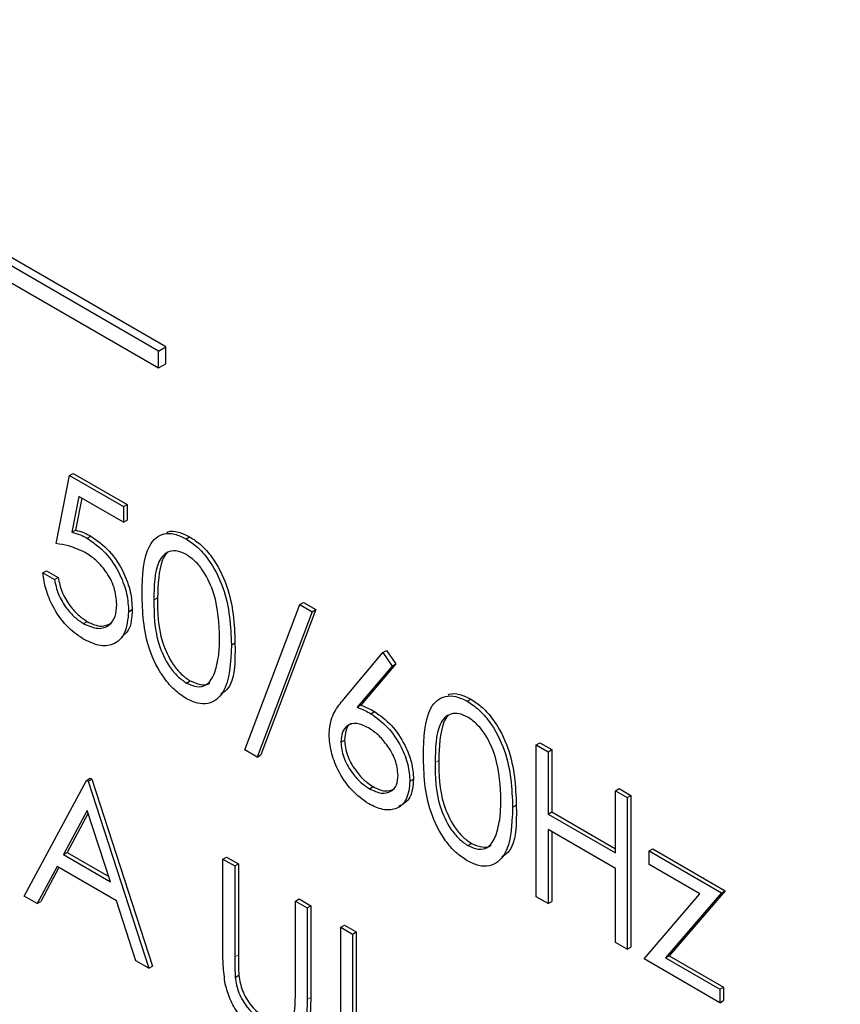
# Paper-space layout 'Blatt2' of a CAD drawing. Header units: millimetres. Extents: x 5 to 418, y 2 to 292.
# Tile 30 of 74: x 103.55 to 106.2, y 189.98 to 193.16. Entities that reach past the tile are written whole.
import ezdxf

# ---------------------------------------------------------------- set-up
doc = ezdxf.new("R2010")
doc.units = ezdxf.units.MM

psp = doc.layouts.new('Blatt2')

# ---------------------------------------------------------------- linework, layer by layer
at = {"color": 7, "linetype": 'Continuous', "lineweight": 25}
for p, q in [((103.9937, 192.0881), (98.8083, 195.0816)), ((104.0173, 192.1017), (98.8318, 195.0952)), ((98.8083, 195.0271), (103.9937, 192.0337)), ((103.9937, 192.0881), (104.0173, 192.1017)), ((104.0173, 192.0473), (104.0173, 192.1017)), ((103.9937, 192.0337), (103.9937, 192.0881)), ((103.9937, 192.0337), (104.0173, 192.0473)), ((103.663, 191.4665), (103.7065, 191.6863)), ((103.7065, 191.6863), (103.7183, 191.6931)), ((103.7065, 191.6863), (103.8805, 191.5859)), ((103.7183, 191.6931), (103.8923, 191.5927)), ((103.7362, 191.6189), (103.7134, 191.5032)), ((103.8805, 191.5356), (103.7362, 191.6189)), ((103.7456, 191.6135), (103.7251, 191.5101)), ((103.8805, 191.5859), (103.8923, 191.5927)), ((103.8805, 191.5859), (103.8805, 191.5356)), ((103.8923, 191.5927), (103.8923, 191.5424)), ((103.8805, 191.5356), (103.8923, 191.5424)), ((103.7134, 191.5032), (103.7251, 191.5101)), ((103.7633, 191.4839), (103.7751, 191.4907)), ((104.0822, 191.482), (104.094, 191.4888)), ((103.6194, 191.3723), (103.6312, 191.3791)), ((103.6194, 191.3723), (103.6575, 191.3503)), ((103.6312, 191.3791), (103.6693, 191.3571)), ((103.6575, 191.3503), (103.6693, 191.3571)), ((104.2722, 190.8008), (104.4496, 191.2699)), ((104.4496, 191.2699), (104.4614, 191.2767)), ((104.4496, 191.2699), (104.4897, 191.2467)), ((104.4614, 191.2767), (104.5015, 191.2535)), ((103.8968, 191.2466), (103.9086, 191.2534)), ((104.4897, 191.2467), (104.3123, 190.7776)), ((104.5015, 191.2535), (104.3241, 190.7844)), ((104.4897, 191.2467), (104.5015, 191.2535)), ((103.7511, 191.2083), (103.7629, 191.2151)), ((104.2286, 191.1397), (104.2404, 191.1465)), ((104.5915, 190.9644), (104.7182, 191.1148)), ((104.7182, 191.1148), (104.73, 191.1217)), ((104.7182, 191.1148), (104.7475, 191.0713)), ((104.73, 191.1217), (104.7593, 191.0781)), ((104.7593, 191.0781), (104.6472, 190.9449)), ((104.7475, 191.0713), (104.7593, 191.0781)), ((104.7475, 191.0713), (104.6354, 190.9381)), ((104.0835, 191.0165), (104.0953, 191.0233)), ((104.9906, 190.9576), (105.0023, 190.9644)), ((104.6354, 190.9381), (104.6472, 190.9449)), ((104.6793, 190.9174), (104.6911, 190.9242)), ((104.5822, 190.8257), (104.594, 190.8325)), ((105.2131, 190.8165), (105.2249, 190.8233)), ((105.2249, 190.8233), (105.263, 190.8014)), ((104.3123, 190.7776), (104.2722, 190.8008)), ((105.2131, 190.8165), (105.2512, 190.7946)), ((105.2131, 190.3266), (105.2131, 190.8165)), ((105.2512, 190.7946), (105.263, 190.8014)), ((105.2512, 190.7946), (105.2512, 190.5936)), ((105.263, 190.8014), (105.263, 190.6004)), ((104.3123, 190.7776), (104.3241, 190.7844)), ((103.5596, 190.3286), (103.7609, 190.7023)), ((103.7609, 190.7023), (103.7726, 190.7091)), ((103.7609, 190.7023), (103.7663, 190.6992)), ((103.7663, 190.6992), (103.7781, 190.706)), ((103.7663, 190.6992), (103.9621, 190.0962)), ((103.7726, 190.7091), (103.7781, 190.706)), ((103.7781, 190.706), (103.9739, 190.103)), ((104.8052, 190.6996), (104.817, 190.7064)), ((104.6747, 190.6752), (104.6864, 190.682)), ((105.4688, 190.669), (105.4806, 190.6758)), ((105.4688, 190.669), (105.5069, 190.647)), ((105.4688, 190.468), (105.4688, 190.669)), ((105.4806, 190.6758), (105.5187, 190.6538)), ((105.5069, 190.647), (105.5187, 190.6538)), ((105.5069, 190.647), (105.5069, 190.1571)), ((105.5187, 190.6538), (105.5187, 190.1639)), ((103.7632, 190.6055), (103.6863, 190.4627)), ((103.8379, 190.3752), (103.7632, 190.6055)), ((105.137, 190.6153), (105.1488, 190.6221)), ((105.2512, 190.5936), (105.263, 190.6004)), ((105.263, 190.6004), (105.4688, 190.4816)), ((103.7662, 190.5961), (103.6981, 190.4695)), ((105.2512, 190.5936), (105.4688, 190.468)), ((105.4688, 190.4177), (105.2512, 190.5433)), ((105.2512, 190.5433), (105.2512, 190.3046)), ((105.263, 190.5365), (105.263, 190.3114)), ((104.9918, 190.4921), (105.0036, 190.4989)), ((105.5776, 190.4743), (105.5894, 190.4811)), ((105.5776, 190.4743), (105.8115, 190.3392)), ((105.5776, 190.4303), (105.5776, 190.4743)), ((105.5894, 190.4811), (105.8233, 190.346)), ((103.6863, 190.4627), (103.6981, 190.4695)), ((103.6863, 190.4627), (103.8379, 190.3752)), ((103.6981, 190.4695), (103.8325, 190.3919)), ((104.2014, 190.448), (104.2132, 190.4548)), ((104.2014, 190.448), (104.2395, 190.426)), ((104.2014, 190.1521), (104.2014, 190.448)), ((104.2132, 190.4548), (104.2513, 190.4328)), ((103.6657, 190.4244), (103.6012, 190.3046)), ((103.6719, 190.4208), (103.613, 190.3114)), ((103.858, 190.3133), (103.6657, 190.4244)), ((104.2395, 190.426), (104.2513, 190.4328)), ((104.2395, 190.426), (104.2395, 190.1324)), ((104.2513, 190.4328), (104.2513, 190.1392)), ((105.4688, 190.179), (105.4688, 190.4177)), ((105.7417, 190.3356), (105.5776, 190.4303)), ((105.8233, 190.346), (105.6429, 190.1361)), ((105.8115, 190.3392), (105.8233, 190.346)), ((103.6012, 190.3046), (103.5596, 190.3286)), ((103.9207, 190.1201), (103.858, 190.3133)), ((104.4353, 190.3129), (104.4471, 190.3197)), ((104.4353, 190.3129), (104.4734, 190.291)), ((104.4353, 190.0194), (104.4353, 190.3129)), ((104.4471, 190.3197), (104.4852, 190.2978)), ((105.2512, 190.3046), (105.2131, 190.3266)), ((105.5613, 190.1257), (105.7417, 190.3356)), ((105.8115, 190.3392), (105.6311, 190.1293)), ((103.6012, 190.3046), (103.613, 190.3114)), ((104.4734, 190.291), (104.4852, 190.2978)), ((104.4734, 190.291), (104.4734, 189.9951)), ((104.4852, 190.2978), (104.4852, 190.0019)), ((105.2512, 190.3046), (105.263, 190.3114)), ((104.5822, 190.2282), (104.594, 190.235)), ((104.5822, 190.2282), (104.6203, 190.2062)), ((104.5822, 189.7382), (104.5822, 190.2282)), ((104.594, 190.235), (104.6321, 190.213)), ((104.6203, 190.2062), (104.6321, 190.213)), ((104.6203, 190.2062), (104.6203, 189.7665)), ((104.6321, 190.213), (104.6321, 189.7733)), ((105.5069, 190.1571), (105.4688, 190.179)), ((105.5069, 190.1571), (105.5187, 190.1639)), ((105.806, 189.9844), (105.5613, 190.1257)), ((105.6311, 190.1293), (105.6429, 190.1361)), ((105.6311, 190.1293), (105.806, 190.0283)), ((105.6429, 190.1361), (105.8178, 190.0351)), ((103.9621, 190.0962), (103.9207, 190.1201)), ((103.9621, 190.0962), (103.9739, 190.103)), ((104.2412, 190.0663), (104.253, 190.0731)), ((105.806, 190.0283), (105.8178, 190.0351)), ((105.806, 190.0283), (105.806, 189.9844)), ((105.8178, 190.0351), (105.8178, 189.9912)), ((105.806, 189.9844), (105.8178, 189.9912))]:
    psp.add_line(p, q, dxfattribs=at)
at = {"color": 7, "linetype": 'Continuous', "lineweight": 18}
for p, q in [((103.9784, 191.2844), (103.9902, 191.2912)), ((104.8868, 190.76), (104.8986, 190.7668)), ((104.2395, 190.1324), (104.2513, 190.1392)), ((104.4734, 189.9951), (104.4852, 190.0019))]:
    psp.add_line(p, q, dxfattribs=at)
psp.add_open_spline([(91.2319, 205.1501), (93.0315, 203.9992), (96.6318, 201.6966), (102.2953, 198.2861), (108.1808, 194.9009), (113.8044, 191.8159), (117.4828, 189.9039), (119.0713, 189.0782)], degree=3, knots=[0, 0, 0, 0, 0.204721, 0.409562, 0.623395, 0.837364, 1, 1, 1, 1], dxfattribs=at)
at = {"color": 7, "linetype": 'Continuous', "lineweight": 25}
for points, knots in [([(91.3767, 204.8511), (92.0659, 204.4024), (93.9896, 203.1501), (97.3044, 201.0845), (101.317, 198.6527), (105.49, 196.2147), (109.736, 193.8176), (113.8893, 191.5552), (117.0592, 189.8803), (118.7957, 188.9954), (119.2195, 188.7794)], [0, 0, 0, 0, 0.079167, 0.220979, 0.371612, 0.522329, 0.673084, 0.823745, 0.956982, 1, 1, 1, 1]), ([(103.7134, 191.5032), (103.7225, 191.5009), (103.7389, 191.4966), (103.7559, 191.4878), (103.7633, 191.4839)], [0, 0, 0, 0, 0.5600642, 1, 1, 1, 1]), ([(103.7251, 191.5101), (103.7343, 191.5077), (103.7507, 191.5034), (103.7677, 191.4946), (103.7751, 191.4907)], [0, 0, 0, 0, 0.5600642, 1, 1, 1, 1]), ([(103.7751, 191.4907), (103.7954, 191.4765), (103.836, 191.4481), (103.8806, 191.3783), (103.9054, 191.3103), (103.9075, 191.2724), (103.9086, 191.2534)], [0, 0, 0, 0, 0.279688, 0.559025, 0.779292, 1, 1, 1, 1]), ([(103.9404, 191.3062), (103.942, 191.3637), (103.9441, 191.4357), (103.9836, 191.4865), (104.0111, 191.4998), (104.045, 191.5), (104.0698, 191.488), (104.0822, 191.482)], [0, 0, 0, 0, 0.498702, 0.624177, 0.749467, 0.874745, 1, 1, 1, 1]), ([(104.0206, 191.5028), (104.0217, 191.5034), (104.0318, 191.5085), (104.0572, 191.506), (104.0817, 191.4945), (104.094, 191.4888)], [0, 0, 0, 0, 0.0579693, 0.5290281, 1, 1, 1, 1]), ([(104.094, 191.4888), (104.1065, 191.4804), (104.1315, 191.4637), (104.177, 191.4119), (104.2343, 191.297), (104.238, 191.2067), (104.2404, 191.1465)], [0, 0, 0, 0, 0.1256, 0.251197, 0.500581, 1, 1, 1, 1]), ([(103.7564, 191.4376), (103.7385, 191.4459), (103.7064, 191.4606), (103.6762, 191.4647), (103.663, 191.4665)], [0, 0, 0, 0, 0.5594162, 1, 1, 1, 1]), ([(103.7633, 191.4839), (103.7836, 191.4697), (103.8242, 191.4413), (103.8688, 191.3715), (103.8936, 191.3035), (103.8958, 191.2656), (103.8968, 191.2466)], [0, 0, 0, 0, 0.279688, 0.559025, 0.779292, 1, 1, 1, 1]), ([(104.0822, 191.482), (104.0947, 191.4736), (104.1197, 191.4569), (104.1652, 191.405), (104.2225, 191.2902), (104.2262, 191.1999), (104.2286, 191.1397)], [0, 0, 0, 0, 0.1256, 0.251197, 0.500581, 1, 1, 1, 1]), ([(103.8588, 191.2704), (103.8572, 191.2883), (103.8541, 191.324), (103.8255, 191.3773), (103.7909, 191.4155), (103.7679, 191.4302), (103.7564, 191.4376)], [0, 0, 0, 0, 0.279539, 0.558617, 0.779047, 1, 1, 1, 1]), ([(104.0835, 191.431), (104.0738, 191.4355), (104.0543, 191.4445), (104.0285, 191.4422), (104.0079, 191.4299), (103.9798, 191.3865), (103.9791, 191.3297), (103.9784, 191.2844)], [0, 0, 0, 0, 0.125139, 0.250418, 0.375519, 0.500847, 1, 1, 1, 1]), ([(104.0212, 191.4354), (104.0211, 191.4353), (104.0141, 191.4312), (103.9935, 191.3904), (103.9917, 191.3352), (103.9902, 191.2912)], [0, 0, 0, 0, 0.0045166, 0.204302, 1, 1, 1, 1]), ([(104.1906, 191.1619), (104.189, 191.2083), (104.1866, 191.2778), (104.1469, 191.3681), (104.1126, 191.4106), (104.0932, 191.4242), (104.0835, 191.431)], [0, 0, 0, 0, 0.500072, 0.749021, 0.874598, 1, 1, 1, 1]), ([(103.7489, 191.1594), (103.7307, 191.172), (103.6943, 191.1973), (103.6532, 191.2585), (103.6278, 191.3189), (103.6222, 191.3545), (103.6194, 191.3723)], [0, 0, 0, 0, 0.279625, 0.559019, 0.77938, 1, 1, 1, 1]), ([(103.6575, 191.3503), (103.6608, 191.3346), (103.6673, 191.3031), (103.6933, 191.2602), (103.7221, 191.2279), (103.7414, 191.2149), (103.7511, 191.2083)], [0, 0, 0, 0, 0.28005, 0.559166, 0.779583, 1, 1, 1, 1]), ([(103.6693, 191.3571), (103.6726, 191.3414), (103.6791, 191.3099), (103.7051, 191.267), (103.7339, 191.2347), (103.7532, 191.2217), (103.7629, 191.2151)], [0, 0, 0, 0, 0.28005, 0.559166, 0.779583, 1, 1, 1, 1]), ([(104.0822, 190.9669), (104.0698, 190.9753), (104.0451, 190.9919), (104, 191.0435), (103.9443, 191.158), (103.9419, 191.2469), (103.9404, 191.3062)], [0, 0, 0, 0, 0.125551, 0.25109, 0.50025, 1, 1, 1, 1]), ([(103.7511, 191.2083), (103.767, 191.2013), (103.7988, 191.1873), (103.8342, 191.2003), (103.8558, 191.2288), (103.8578, 191.2566), (103.8588, 191.2704)], [0, 0, 0, 0, 0.279617, 0.559357, 0.779559, 1, 1, 1, 1]), ([(103.9784, 191.2844), (103.9787, 191.2384), (103.9792, 191.1695), (104.02, 191.0791), (104.0544, 191.0369), (104.0738, 191.0233), (104.0835, 191.0165)], [0, 0, 0, 0, 0.500291, 0.749086, 0.874606, 1, 1, 1, 1]), ([(103.9902, 191.2912), (103.9905, 191.2452), (103.991, 191.1764), (104.0317, 191.086), (104.0661, 191.0437), (104.0856, 191.0301), (104.0953, 191.0233)], [0, 0, 0, 0, 0.500291, 0.749086, 0.874606, 1, 1, 1, 1]), ([(103.8968, 191.2466), (103.8944, 191.2226), (103.8894, 191.1747), (103.8513, 191.1376), (103.8009, 191.1339), (103.7662, 191.1509), (103.7489, 191.1594)], [0, 0, 0, 0, 0.279864, 0.559271, 0.779424, 1, 1, 1, 1]), ([(103.9086, 191.2534), (103.907, 191.2282), (103.9045, 191.1888), (103.8818, 191.1713), (103.8737, 191.165)], [0, 0, 0, 0, 0.639095, 1, 1, 1, 1]), ([(103.7629, 191.2151), (103.779, 191.2076), (103.8082, 191.1939), (103.8295, 191.2046), (103.839, 191.2094)], [0, 0, 0, 0, 0.55391, 1, 1, 1, 1]), ([(104.2286, 191.1397), (104.2263, 191.0823), (104.2227, 190.9962), (104.165, 190.9483), (104.1196, 190.9488), (104.0947, 190.9609), (104.0822, 190.9669)], [0, 0, 0, 0, 0.499407, 0.748743, 0.874372, 1, 1, 1, 1]), ([(104.1745, 191.048), (104.1799, 191.0675), (104.1896, 191.1023), (104.1903, 191.1437), (104.1906, 191.1619)], [0, 0, 0, 0, 0.559599, 1, 1, 1, 1]), ([(104.2404, 191.1465), (104.2409, 191.0848), (104.2416, 191.0111), (104.2008, 190.9844), (104.1942, 190.9801)], [0, 0, 0, 0, 0.83825, 1, 1, 1, 1]), ([(104.0835, 191.0165), (104.0951, 191.0114), (104.1183, 191.0014), (104.1541, 191.0087), (104.1668, 191.0331), (104.1745, 191.048)], [0, 0, 0, 0, 0.280257, 0.560781, 1, 1, 1, 1]), ([(104.0953, 191.0233), (104.1066, 191.0187), (104.1292, 191.0095), (104.1524, 191.0094), (104.1585, 191.0177), (104.1587, 191.018)], [0, 0, 0, 0, 0.492383, 0.985234, 1, 1, 1, 1]), ([(104.929, 190.9784), (104.9301, 190.979), (104.9402, 190.9842), (104.9655, 190.9817), (104.9901, 190.9702), (105.0023, 190.9644)], [0, 0, 0, 0, 0.057969, 0.529028, 1, 1, 1, 1]), ([(104.5441, 190.8495), (104.5456, 190.8661), (104.5481, 190.8936), (104.5616, 190.9231), (104.5756, 190.945), (104.5862, 190.9579), (104.5915, 190.9644)], [0, 0, 0, 0, 0.339374, 0.559486, 0.779731, 1, 1, 1, 1]), ([(104.8487, 190.7818), (104.8504, 190.8393), (104.8524, 190.9114), (104.8919, 190.9621), (104.9195, 190.9755), (104.9534, 190.9756), (104.9782, 190.9636), (104.9906, 190.9576)], [0, 0, 0, 0, 0.498702, 0.624177, 0.749467, 0.874745, 1, 1, 1, 1]), ([(104.9906, 190.9576), (105.0031, 190.9492), (105.028, 190.9325), (105.0735, 190.8807), (105.1309, 190.7658), (105.1346, 190.6756), (105.137, 190.6153)], [0, 0, 0, 0, 0.1256, 0.251197, 0.500581, 1, 1, 1, 1]), ([(105.0023, 190.9644), (105.0148, 190.956), (105.0398, 190.9393), (105.0853, 190.8875), (105.1427, 190.7726), (105.1463, 190.6824), (105.1488, 190.6221)], [0, 0, 0, 0, 0.1256, 0.251197, 0.500581, 1, 1, 1, 1]), ([(104.6354, 190.9381), (104.6435, 190.9349), (104.6581, 190.9291), (104.6728, 190.921), (104.6793, 190.9174)], [0, 0, 0, 0, 0.55991, 1, 1, 1, 1]), ([(104.6472, 190.9449), (104.6553, 190.9417), (104.6699, 190.9359), (104.6846, 190.9278), (104.6911, 190.9242)], [0, 0, 0, 0, 0.55991, 1, 1, 1, 1]), ([(104.6793, 190.9174), (104.6979, 190.9043), (104.7351, 190.8779), (104.7765, 190.8147), (104.8015, 190.7523), (104.804, 190.7172), (104.8052, 190.6996)], [0, 0, 0, 0, 0.279638, 0.559326, 0.779527, 1, 1, 1, 1]), ([(104.6911, 190.9242), (104.7097, 190.9111), (104.7469, 190.8847), (104.7883, 190.8215), (104.8133, 190.7591), (104.8158, 190.724), (104.817, 190.7064)], [0, 0, 0, 0, 0.279638, 0.559326, 0.779527, 1, 1, 1, 1]), ([(104.9918, 190.9066), (104.9821, 190.9111), (104.9627, 190.9201), (104.9369, 190.9178), (104.9163, 190.9056), (104.8882, 190.8621), (104.8874, 190.8053), (104.8868, 190.76)], [0, 0, 0, 0, 0.125139, 0.250418, 0.375519, 0.500847, 1, 1, 1, 1]), ([(104.6713, 190.8718), (104.6584, 190.878), (104.6326, 190.8903), (104.603, 190.8816), (104.585, 190.8591), (104.5831, 190.8369), (104.5822, 190.8257)], [0, 0, 0, 0, 0.280127, 0.559515, 0.779719, 1, 1, 1, 1]), ([(104.6189, 190.8857), (104.6174, 190.8854), (104.6076, 190.8834), (104.5972, 190.865), (104.595, 190.8433), (104.594, 190.8325)], [0, 0, 0, 0, 0.081817, 0.540829, 1, 1, 1, 1]), ([(104.9296, 190.9111), (104.9295, 190.911), (104.9225, 190.9068), (104.9018, 190.866), (104.9, 190.8109), (104.8986, 190.7668)], [0, 0, 0, 0, 0.0045166, 0.204302, 1, 1, 1, 1]), ([(105.0989, 190.6375), (105.0974, 190.6839), (105.095, 190.7534), (105.0553, 190.8437), (105.021, 190.8863), (105.0015, 190.8998), (104.9918, 190.9066)], [0, 0, 0, 0, 0.500072, 0.749021, 0.874598, 1, 1, 1, 1]), ([(104.7671, 190.7189), (104.7652, 190.7354), (104.7612, 190.7685), (104.7334, 190.8155), (104.7027, 190.8511), (104.6818, 190.8649), (104.6713, 190.8718)], [0, 0, 0, 0, 0.278754, 0.558605, 0.779147, 1, 1, 1, 1]), ([(104.6726, 190.6261), (104.6536, 190.6397), (104.6157, 190.6668), (104.5728, 190.7314), (104.5485, 190.7953), (104.5456, 190.8314), (104.5441, 190.8495)], [0, 0, 0, 0, 0.2796696, 0.5590848, 0.7795576, 1, 1, 1, 1]), ([(104.5822, 190.8257), (104.584, 190.8096), (104.5877, 190.7774), (104.6141, 190.731), (104.644, 190.6956), (104.6644, 190.682), (104.6747, 190.6752)], [0, 0, 0, 0, 0.279059, 0.55882, 0.779303, 1, 1, 1, 1]), ([(104.594, 190.8325), (104.5958, 190.8164), (104.5994, 190.7842), (104.6259, 190.7378), (104.6557, 190.7024), (104.6762, 190.6888), (104.6864, 190.682)], [0, 0, 0, 0, 0.279059, 0.55882, 0.779303, 1, 1, 1, 1]), ([(104.9906, 190.4426), (104.9782, 190.4509), (104.9534, 190.4675), (104.9084, 190.5191), (104.8526, 190.6336), (104.8503, 190.7225), (104.8487, 190.7818)], [0, 0, 0, 0, 0.125551, 0.25109, 0.50025, 1, 1, 1, 1]), ([(104.8868, 190.76), (104.8871, 190.714), (104.8876, 190.6452), (104.9283, 190.5548), (104.9627, 190.5125), (104.9821, 190.4989), (104.9918, 190.4921)], [0, 0, 0, 0, 0.500291, 0.749086, 0.874606, 1, 1, 1, 1]), ([(104.8986, 190.7668), (104.8989, 190.7208), (104.8994, 190.652), (104.9401, 190.5616), (104.9745, 190.5193), (104.9939, 190.5057), (105.0036, 190.4989)], [0, 0, 0, 0, 0.500291, 0.749086, 0.874606, 1, 1, 1, 1]), ([(104.8052, 190.6996), (104.803, 190.6785), (104.7986, 190.6362), (104.7624, 190.6074), (104.7182, 190.6047), (104.6878, 190.619), (104.6726, 190.6261)], [0, 0, 0, 0, 0.279631, 0.55896, 0.779478, 1, 1, 1, 1]), ([(104.6747, 190.6752), (104.6877, 190.6692), (104.7137, 190.6571), (104.744, 190.6648), (104.7639, 190.6853), (104.7661, 190.7077), (104.7671, 190.7189)], [0, 0, 0, 0, 0.280018, 0.559853, 0.779987, 1, 1, 1, 1]), ([(104.817, 190.7064), (104.815, 190.6848), (104.8111, 190.6419), (104.7833, 190.6257), (104.7696, 190.6176)], [0, 0, 0, 0, 0.503369, 1, 1, 1, 1]), ([(104.6864, 190.682), (104.6996, 190.6757), (104.7256, 190.6633), (104.7456, 190.6711), (104.7555, 190.6749)], [0, 0, 0, 0, 0.507059, 1, 1, 1, 1]), ([(105.0829, 190.5236), (105.0883, 190.5431), (105.0979, 190.5779), (105.0986, 190.6193), (105.0989, 190.6375)], [0, 0, 0, 0, 0.559599, 1, 1, 1, 1]), ([(105.137, 190.6153), (105.1346, 190.5579), (105.1311, 190.4718), (105.0734, 190.4239), (105.028, 190.4244), (105.003, 190.4365), (104.9906, 190.4426)], [0, 0, 0, 0, 0.499407, 0.748743, 0.874372, 1, 1, 1, 1]), ([(105.1488, 190.6221), (105.1493, 190.5604), (105.1499, 190.4868), (105.1092, 190.46), (105.1026, 190.4557)], [0, 0, 0, 0, 0.8382498, 1, 1, 1, 1]), ([(104.9918, 190.4921), (105.0034, 190.4871), (105.0266, 190.477), (105.0624, 190.4843), (105.0751, 190.5087), (105.0829, 190.5236)], [0, 0, 0, 0, 0.280257, 0.560781, 1, 1, 1, 1]), ([(105.0036, 190.4989), (105.0149, 190.4943), (105.0376, 190.4851), (105.0608, 190.485), (105.0669, 190.4934), (105.0671, 190.4936)], [0, 0, 0, 0, 0.492383, 0.985234, 1, 1, 1, 1]), ([(104.209, 190.0444), (104.2063, 190.0652), (104.2014, 190.1022), (104.2014, 190.1368), (104.2014, 190.1521)], [0, 0, 0, 0, 0.559499, 1, 1, 1, 1]), ([(104.2395, 190.1324), (104.2395, 190.1203), (104.2394, 190.0986), (104.2407, 190.0761), (104.2412, 190.0663)], [0, 0, 0, 0, 0.5601244, 1, 1, 1, 1]), ([(104.2513, 190.1392), (104.2513, 190.1271), (104.2512, 190.1054), (104.2525, 190.083), (104.253, 190.0731)], [0, 0, 0, 0, 0.5601244, 1, 1, 1, 1]), ([(104.2412, 190.0663), (104.2439, 190.0497), (104.2493, 190.0167), (104.2857, 189.9572), (104.3191, 189.9317), (104.3395, 189.916)], [0, 0, 0, 0, 0.281057, 0.560821, 1, 1, 1, 1]), ([(104.253, 190.0731), (104.2557, 190.0566), (104.2611, 190.0235), (104.2974, 189.964), (104.3308, 189.9385), (104.3512, 189.9228)], [0, 0, 0, 0, 0.281057, 0.560821, 1, 1, 1, 1]), ([(104.3416, 189.8646), (104.3255, 189.8751), (104.2933, 189.8963), (104.2527, 189.944), (104.2229, 189.9955), (104.2136, 190.0281), (104.209, 190.0444)], [0, 0, 0, 0, 0.280221, 0.559914, 0.779952, 1, 1, 1, 1]), ([(104.4734, 189.9951), (104.473, 189.968), (104.4723, 189.9141), (104.4467, 189.8565), (104.3974, 189.8393), (104.3602, 189.8561), (104.3416, 189.8646)], [0, 0, 0, 0, 0.281655, 0.560111, 0.78008, 1, 1, 1, 1]), ([(104.4852, 190.0019), (104.4846, 189.9752), (104.4835, 189.9223), (104.4637, 189.8667), (104.436, 189.8611), (104.4277, 189.8594)], [0, 0, 0, 0, 0.41567, 0.82662, 1, 1, 1, 1]), ([(104.431, 189.9458), (104.4326, 189.959), (104.4355, 189.9826), (104.4354, 190.0082), (104.4353, 190.0194)], [0, 0, 0, 0, 0.559624, 1, 1, 1, 1])]:
    psp.add_open_spline(points, degree=3, knots=knots, dxfattribs=at)

doc.saveas('drawing.dxf')
